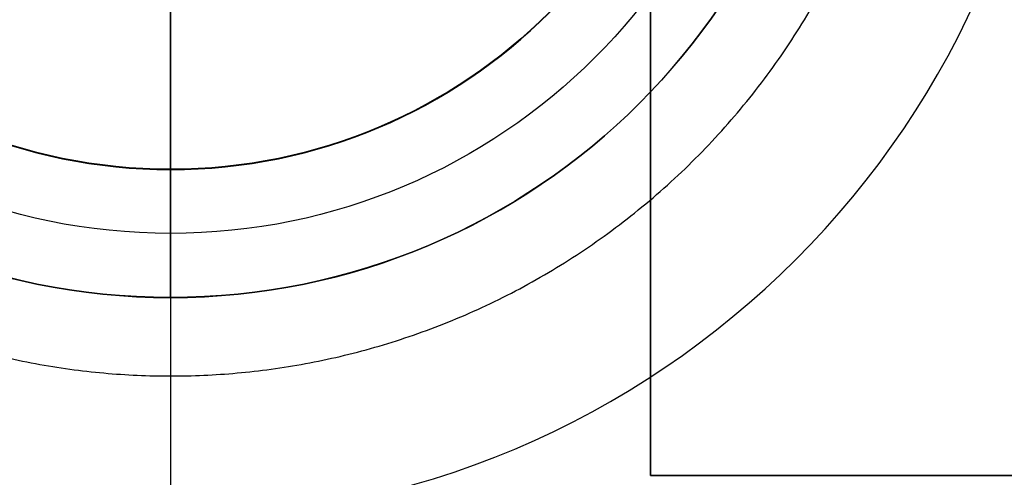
# Model space of a CAD drawing. Header units: millimetres. Extents: x -809 to 684, y -15 to 16.
# Tile 6 of 256: x -643.11 to -635.32, y -5.32 to -1.7. Entities that reach past the tile are written whole.
import ezdxf

# ---------------------------------------------------------------- set-up
doc = ezdxf.new("R2010")
doc.units = ezdxf.units.MM
doc.layers.add('METAL NEGRO', color=7, linetype='Continuous')

msp = doc.modelspace()

# ---------------------------------------------------------------- linework, layer by layer
at = {"layer": 'METAL NEGRO'}
for p, q in [((-638.1184, -5.3034, 1118.4911), (-638.1184, 7.6966, 1118.4911)), ((-638.1184, 7.6965, 1118.7443), (-638.1184, -5.3035, 1118.738)), ((-641.9184, -1.3874, 1085.2399), (-641.9184, -3.3874, 1085.2389)), ((-641.9184, -2.8794, 1093.7392), (-641.9184, -1.3915, 1093.7399)), ((-641.9184, -2.8794, 1093.7392), (-641.9184, -2.8826, 1100.2392)), ((-641.9184, -3.8947, 1100.2387), (-641.9184, -2.8826, 1100.2392)), ((-641.9184, -3.8947, 1100.2387), (-641.9184, -3.8954, 1101.7387)), ((-638.1184, -5.3034, 1118.488), (-627.1184, -5.3034, 1118.488))]:
    msp.add_line(p, q, dxfattribs=at)
at = {"layer": 'METAL NEGRO', "extrusion": (0, -0.000480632, 1)}
for centre, radius in [((-641.9184, 1.8842, 1100.2404), 7), ((-641.9184, 1.8842, 1100.9904), 5.25), ((-641.9184, 1.8842, 1101.7404), 5.25), ((-641.9184, 1.8842, 1096.9904), 4.2379)]:
    msp.add_arc(centre, radius, 180, 0, dxfattribs=at)
at = {"layer": 'METAL NEGRO', "extrusion": (6.06392e-13, 0.000480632, -1)}
msp.add_arc((641.9184, 1.8842, -1100.2404), 5.25, 180, 0, dxfattribs=at)
at = {"layer": 'METAL NEGRO', "extrusion": (-1.62891e-17, 0.000480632, -1)}
msp.add_arc((641.9184, 1.8842, -1085.2404), 4.75, 180, 360, dxfattribs=at)
at = {"layer": 'METAL NEGRO', "extrusion": (0, 0.000480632, -1)}
msp.add_arc((641.9184, 1.8842, -1093.7404), 4.2379, 180, 0, dxfattribs=at)
at = {"layer": 'METAL NEGRO', "extrusion": (-4.29218e-13, -0.000480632, 1)}
msp.add_arc((-641.9184, 1.8842, 1100.2404), 4.2379, 180, 0, dxfattribs=at)
at = {"layer": 'METAL NEGRO'}
for points in [[(-638.1184, -5.3033, 1118.238), (-638.1184, 7.6967, 1118.2443)], [(-641.9184, -3.3874, 1085.2389), (-641.9184, -5.6447, 1100.2379)], [(-627.1184, -5.3033, 1118.238), (-638.1184, -5.3033, 1118.238)], [(-638.1184, -5.3033, 1118.238), (-638.1184, -5.3035, 1118.738)], [(-638.1184, -5.3035, 1118.738), (-627.1184, -5.3035, 1118.738)]]:
    msp.add_open_spline(points, degree=1, dxfattribs=at)
msp.add_rational_spline([(-647.7934, 1.359, 1092.7412), (-647.7934, -4.516, 1092.7384), (-641.9184, -4.516, 1092.7384), (-636.0434, -4.516, 1092.7384), (-636.0434, 1.359, 1092.7412)], [1, 0.707106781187, 1, 0.707106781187, 1], degree=2, knots=[1.570796, 1.570796, 1.570796, 3.141593, 3.141593, 4.712389, 4.712389, 4.712389], dxfattribs=at)

doc.saveas('drawing.dxf')
